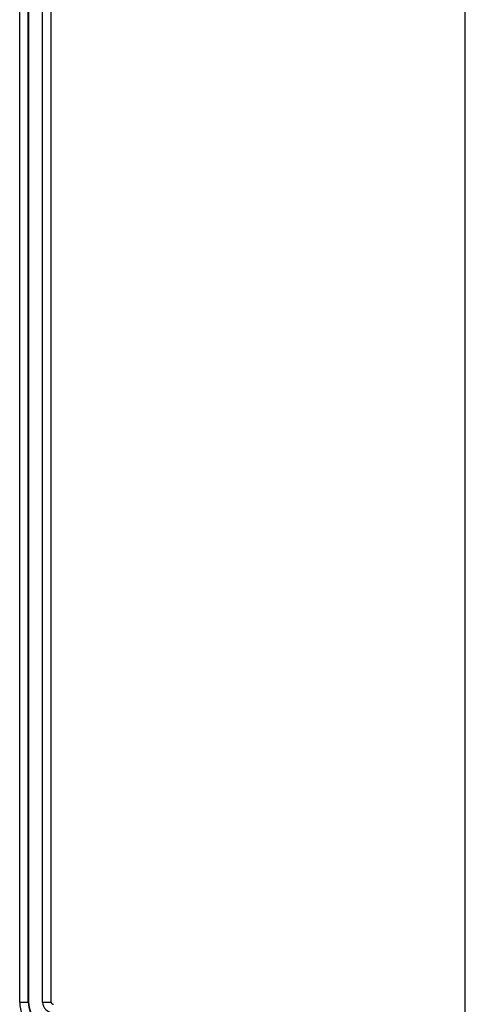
# Model space of a CAD drawing. Header units: millimetres. Extents: x 5740 to 7888, y -1457 to 417.
# Tile 10 of 120: x 6129 to 6144, y -1233 to -1198. Entities that reach past the tile are written whole.
import ezdxf

# ---------------------------------------------------------------- set-up
doc = ezdxf.new("R2010")
doc.units = ezdxf.units.MM
doc.header["$LTSCALE"] = 23.1
doc.layers.get('0').update_dxf_attribs({"linetype": 'CONTINUOUS'})

msp = doc.modelspace()

# ---------------------------------------------------------------- linework, layer by layer
at = {"color": 0}
for p, q in [((6144.335, -1236.523), (6144.335, -1163.95)), ((6128.581, -1232.744), (6128.581, -1167.574)), ((6128.881, -1232.744), (6128.881, -1167.574)), ((6128.892, -1167.574), (6128.892, -1232.744)), ((6129.392, -1232.744), (6129.392, -1167.574)), ((6129.692, -1232.744), (6129.692, -1167.574)), ((6128.581, -1232.744), (6128.892, -1232.744)), ((6129.392, -1232.744), (6129.692, -1232.744))]:
    msp.add_line(p, q, dxfattribs=at)
for radius in [1.19, 0.89, 0.879, 0.379, 0.0786]:
    msp.add_arc((6129.771, -1232.744), radius, 180, 270, dxfattribs=at)

doc.saveas('drawing.dxf')
